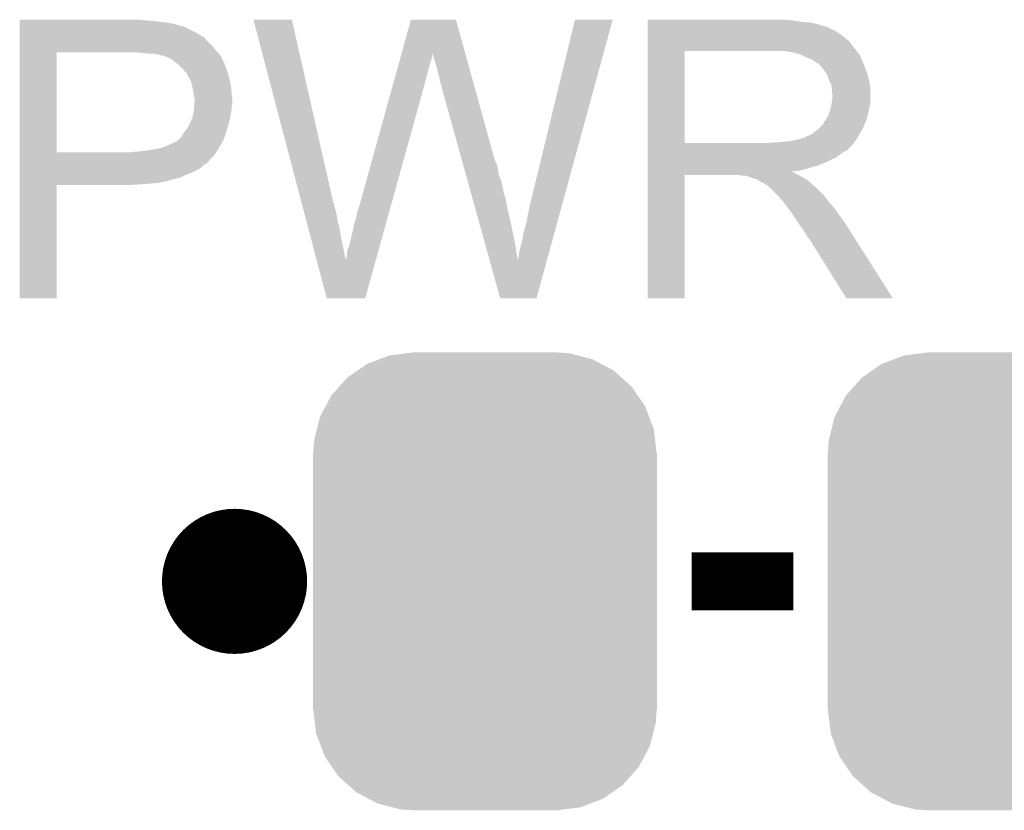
# Model space of a CAD drawing. Extents: x -1.3 to 24.2, y -3.9 to 39.7.
# Tile 3 of 42: x 4.3 to 7.7, y 0.4 to 3.2. Entities that reach past the tile are written whole.
import ezdxf

# ---------------------------------------------------------------- set-up
doc = ezdxf.new("R2010")
doc.units = 0
doc.layers.get('0').update_dxf_attribs({"linetype": 'CONTINUOUS'})
doc.layers.add('3V3_TO_5V_CLICK_V100_GTO', color=12, linetype='CONTINUOUS')
doc.layers.add('3V3_TO_5V_CLICK_V100_GTS', color=13, linetype='CONTINUOUS')

# ---------------------------------------------------------------- blocks, each defined once
blk = doc.blocks.new('CUSTOM_51')
for points in [[(-0.333938, 0.790942), (-0.273256, 0.798498), (0.32361, 0.790942), (0.29379, 0.798498)], [(-0.273256, 0.798498), (-0.25019, 0.80137), (0.29379, 0.798498), (0.25019, 0.80137)], [(-0.44566, 0.738152), (-0.412794, 0.76087), (0.45012, 0.738152), (0.407388, 0.76087)], [(-0.412794, 0.76087), (-0.368484, 0.777768), (0.407388, 0.76087), (0.3756, 0.777768)], [(-0.368484, 0.777768), (-0.333938, 0.790942), (0.3756, 0.777768), (0.32361, 0.790942)], [(-0.482218, 0.71288), (-0.44566, 0.738152), (0.47841, 0.71288), (0.45012, 0.738152)], [(-0.50967, 0.681926), (-0.482218, 0.71288), (0.51306, 0.681926), (0.47841, 0.71288)], [(-0.538216, 0.649738), (-0.50967, 0.681926), (0.53514, 0.649738), (0.51306, 0.681926)], [(-0.55793, 0.61233), (-0.538216, 0.649738), (0.560798, 0.61233), (0.53514, 0.649738)], [(-0.577562, 0.575076), (-0.55793, 0.61233), (0.574852, 0.575076), (0.560798, 0.61233)], [(-0.587972, 0.533366), (-0.577562, 0.575076), (0.590586, 0.533366), (0.574852, 0.575076)], [(-0.597996, 0.49319), (-0.587972, 0.533366), (0.595442, 0.49319), (0.590586, 0.533366)], [(-0.60071, 0.44958), (-0.597996, 0.49319), (0.60071, 0.44958), (0.595442, 0.49319)], [(-0.60198, -0.44958), (-0.60198, 0.44958), (0.60198, -0.44958), (0.60198, 0.44958)], [(-0.59544, -0.49319), (-0.60071, -0.44958), (0.597996, -0.49319), (0.60071, -0.44958)], [(-0.590586, -0.533366), (-0.59544, -0.49319), (0.58797, -0.533366), (0.597996, -0.49319)], [(-0.57485, -0.575076), (-0.590586, -0.533366), (0.577562, -0.575076), (0.58797, -0.533366)], [(-0.560798, -0.61233), (-0.57485, -0.575076), (0.557928, -0.61233), (0.577562, -0.575076)], [(-0.535138, -0.649738), (-0.560798, -0.61233), (0.538216, -0.649738), (0.557928, -0.61233)], [(-0.51306, -0.681926), (-0.535138, -0.649738), (0.509668, -0.681926), (0.538216, -0.649738)], [(-0.478408, -0.71288), (-0.51306, -0.681926), (0.482218, -0.71288), (0.509668, -0.681926)], [(-0.45012, -0.738152), (-0.478408, -0.71288), (0.445658, -0.738152), (0.482218, -0.71288)], [(-0.407386, -0.76087), (-0.45012, -0.738152), (0.412794, -0.76087), (0.445658, -0.738152)], [(-0.3756, -0.777768), (-0.407386, -0.76087), (0.368482, -0.777768), (0.412794, -0.76087)], [(-0.323608, -0.790942), (-0.3756, -0.777768), (0.333938, -0.790942), (0.368482, -0.777768)], [(-0.29379, -0.798498), (-0.323608, -0.790942), (0.273254, -0.798498), (0.333938, -0.790942)], [(-0.25019, -0.80137), (-0.29379, -0.798498), (0.25019, -0.80137), (0.273254, -0.798498)]]:
    blk.add_solid(points)

msp = doc.modelspace()

# ---------------------------------------------------------------- linework, layer by layer
at = {"layer": '3V3_TO_5V_CLICK_V100_GTO', "const_width": 0.254}
msp.add_lwpolyline([(4.89204, 1.2446, 1), (5.14604, 1.2446, 1)], format="xyb", close=True, dxfattribs=at)
at = {"layer": '3V3_TO_5V_CLICK_V100_GTO', "const_width": 0.2032}
msp.add_lwpolyline([(6.61924, 1.2446), (6.97484, 1.2446)], dxfattribs=at)
at = {"layer": '3V3_TO_5V_CLICK_V100_GTO'}
for points in [[(4.26722, 3.20802), (4.267222, 3.21056), (4.7117, 3.20802), (4.688838, 3.21056)], [(4.26722, 3.20294), (4.26722, 3.20802), (4.7625, 3.20294), (4.7117, 3.20802)], [(5.085112, 3.210542), (5.085106, 3.210558), (5.219704, 3.210542), (5.085106, 3.210558)], [(5.253444, 2.570478), (5.085112, 3.210542), (5.36448, 2.570478), (5.219704, 3.210542)], [(5.603204, 3.091144), (5.636272, 3.210544), (5.82681, 3.091144), (5.793744, 3.210544)], [(5.636272, 3.210544), (5.636278, 3.21056), (5.793744, 3.210544), (5.636278, 3.21056)], [(6.0579, 2.58318), (6.21031, 3.210532), (6.170818, 2.58318), (6.342374, 3.210532)], [(6.21031, 3.210532), (6.210318, 3.21056), (6.342374, 3.210532), (6.210318, 3.21056)], [(6.46432, 3.20802), (6.464322, 3.21056), (6.96976, 3.20802), (6.94182, 3.21056)], [(6.46432, 3.20294), (6.46432, 3.20802), (7.002778, 3.20294), (6.96976, 3.20802)], [(4.26722, 3.2004), (4.26722, 3.20294), (4.782822, 3.2004), (4.7625, 3.20294)], [(4.26722, 3.19786), (4.26722, 3.2004), (4.79552, 3.19786), (4.785362, 3.2004)], [(4.26722, 3.19532), (4.26722, 3.19786), (4.80822, 3.19532), (4.79552, 3.19786)], [(4.26722, 3.18516), (4.26722, 3.19532), (4.84378, 3.18516), (4.80822, 3.19532)], [(4.26722, 3.16484), (4.26722, 3.18516), (4.884418, 3.16484), (4.84378, 3.18516)], [(6.46432, 3.2004), (6.46432, 3.20294), (7.0358, 3.2004), (7.002778, 3.20294)], [(6.46432, 3.19278), (6.46432, 3.2004), (7.066278, 3.19278), (7.0358, 3.2004)], [(6.46432, 3.1877), (6.46432, 3.19278), (7.081522, 3.1877), (7.066278, 3.19278)], [(6.46432, 3.18516), (6.46432, 3.1877), (7.094222, 3.18516), (7.081522, 3.1877)], [(6.46432, 3.185138), (6.46432, 3.18516), (7.09676, 3.185138), (7.094222, 3.18516)], [(6.46432, 3.182614), (6.46432, 3.185138), (7.096774, 3.182614), (7.09676, 3.185138)], [(6.46432, 3.17754), (6.46432, 3.182614), (7.10692, 3.17754), (7.096774, 3.182614)], [(6.46432, 3.172458), (6.46432, 3.17754), (7.119622, 3.172458), (7.10692, 3.17754)], [(6.46432, 3.1623), (6.46432, 3.172458), (7.13486, 3.1623), (7.119622, 3.172458)], [(4.267218, 3.11658), (4.26722, 3.13944), (4.94284, 3.11658), (4.919982, 3.13944)], [(4.26722, 3.154678), (4.26722, 3.16484), (4.9022, 3.154678), (4.884418, 3.16484)], [(4.26722, 3.15214), (4.26722, 3.154678), (4.904744, 3.15214), (4.9022, 3.154678)], [(4.26722, 3.149596), (4.26722, 3.15214), (4.912362, 3.149596), (4.904744, 3.15214)], [(4.26722, 3.13944), (4.26722, 3.149596), (4.919982, 3.13944), (4.912362, 3.149596)], [(6.46432, 3.1496), (6.46432, 3.1623), (7.15264, 3.1496), (7.13486, 3.1623)], [(6.46432, 3.134358), (6.46432, 3.1496), (7.170422, 3.134358), (7.15264, 3.1496)], [(4.267218, 3.10134), (4.267218, 3.11658), (4.95554, 3.10134), (4.94284, 3.11658)], [(4.267218, 3.09626), (4.267218, 3.10134), (4.959894, 3.09626), (4.95554, 3.10134)], [(6.464312, 2.778782), (6.464318, 3.10132), (6.59384, 2.778782), (6.593842, 3.10132)], [(6.464318, 3.11404), (6.46432, 3.134358), (7.18566, 3.11404), (7.170422, 3.134358)], [(6.464318, 3.10134), (6.464318, 3.11404), (7.195538, 3.10134), (7.18566, 3.11404)], [(6.464318, 3.10132), (6.464318, 3.10134), (6.593842, 3.10132), (6.90118, 3.10134)], [(6.972302, 3.09626), (6.939282, 3.10134), (7.199488, 3.09626), (7.195538, 3.10134)], [(4.26721, 2.745762), (4.267218, 3.09626), (4.39674, 2.745762), (4.396762, 3.09626)], [(4.70154, 3.09372), (4.67614, 3.09626), (4.962072, 3.09372), (4.959894, 3.09626)], [(4.721862, 3.09118), (4.70154, 3.09372), (4.964248, 3.09118), (4.962072, 3.09372)], [(4.759962, 3.0861), (4.739642, 3.09118), (4.968602, 3.0861), (4.964248, 3.09118)], [(4.765044, 3.086098), (4.759962, 3.0861), (4.968604, 3.086098), (4.968602, 3.0861)], [(4.771818, 3.083558), (4.765044, 3.086098), (4.97078, 3.083558), (4.968604, 3.086098)], [(4.78536, 3.07848), (4.771818, 3.083558), (4.973038, 3.07848), (4.97078, 3.083558)], [(4.8006, 3.07086), (4.78536, 3.07848), (4.976426, 3.07086), (4.973038, 3.07848)], [(4.8133, 3.0607), (4.8006, 3.07086), (4.980942, 3.0607), (4.976426, 3.07086)], [(5.592664, 3.05308), (5.596884, 3.06832), (5.7023, 3.05308), (5.707378, 3.06832)], [(5.596884, 3.06832), (5.6004, 3.081018), (5.707378, 3.06832), (5.70992, 3.081018)], [(5.6004, 3.081018), (5.60251, 3.088634), (5.70992, 3.081018), (5.70992, 3.088634)], [(5.60251, 3.088634), (5.603204, 3.091144), (5.70992, 3.088634), (5.712422, 3.091144)], [(5.71246, 3.088644), (5.712422, 3.091144), (5.827502, 3.088644), (5.82681, 3.091144)], [(5.72008, 3.06578), (5.71246, 3.088644), (5.833834, 3.06578), (5.827502, 3.088644)], [(6.990942, 3.091176), (6.972302, 3.09626), (7.20344, 3.091176), (7.199488, 3.09626)], [(7.00024, 3.08864), (6.990942, 3.091176), (7.203462, 3.08864), (7.20344, 3.091176)], [(7.000268, 3.088626), (7.00024, 3.08864), (7.205986, 3.088626), (7.203462, 3.08864)], [(7.02056, 3.07848), (7.000268, 3.088626), (7.21106, 3.07848), (7.205986, 3.088626)], [(7.040882, 3.070858), (7.02056, 3.07848), (7.21411, 3.070858), (7.21106, 3.07848)], [(7.047654, 3.06578), (7.040882, 3.070858), (7.21614, 3.06578), (7.21411, 3.070858)], [(4.81648, 3.058156), (4.8133, 3.0607), (4.98348, 3.058156), (4.980942, 3.0607)], [(4.826, 3.05054), (4.81648, 3.058156), (4.98602, 3.05054), (4.98348, 3.058156)], [(4.838698, 3.037842), (4.826, 3.05054), (4.9911, 3.037842), (4.98602, 3.05054)], [(4.84124, 3.0353), (4.838698, 3.037842), (4.991948, 3.0353), (4.9911, 3.037842)], [(4.84633, 3.02768), (4.84124, 3.0353), (4.994486, 3.02768), (4.991948, 3.0353)], [(5.582112, 3.01498), (5.58774, 3.0353), (5.69214, 3.01498), (5.69722, 3.0353)], [(5.58774, 3.0353), (5.592664, 3.05308), (5.69722, 3.0353), (5.7023, 3.05308)], [(5.72516, 3.048), (5.72008, 3.06578), (5.838758, 3.048), (5.833834, 3.06578)], [(5.73024, 3.02768), (5.72516, 3.048), (5.844384, 3.02768), (5.838758, 3.048)], [(7.05104, 3.06324), (7.047654, 3.06578), (7.21723, 3.06324), (7.21614, 3.06578)], [(7.058664, 3.05816), (7.05104, 3.06324), (7.219406, 3.05816), (7.21723, 3.06324)], [(7.061206, 3.058154), (7.058664, 3.05816), (7.21941, 3.058154), (7.219406, 3.05816)], [(7.070092, 3.048), (7.061206, 3.058154), (7.22376, 3.048), (7.21941, 3.058154)], [(7.07898, 3.037842), (7.070092, 3.048), (7.227146, 3.037842), (7.22376, 3.048)], [(7.088052, 3.02514), (7.07898, 3.037842), (7.23138, 3.02514), (7.227146, 3.037842)], [(4.848866, 3.027668), (4.84633, 3.02768), (4.99449, 3.027668), (4.994486, 3.02768)], [(4.851764, 3.0226), (4.848866, 3.027668), (4.996178, 3.0226), (4.99449, 3.027668)], [(4.85902, 3.0099), (4.851764, 3.0226), (4.999356, 3.0099), (4.996178, 3.0226)], [(4.862832, 3.00228), (4.85902, 3.0099), (5.00126, 3.00228), (4.999356, 3.0099)], [(4.866642, 2.994658), (4.862832, 3.00228), (5.002954, 2.994658), (5.00126, 3.00228)], [(5.577188, 2.9972), (5.582112, 3.01498), (5.68706, 2.9972), (5.69214, 3.01498)], [(5.73532, 3.009902), (5.73024, 3.02768), (5.849308, 3.009902), (5.844384, 3.02768)], [(5.73786, 2.99466), (5.73532, 3.009902), (5.853528, 2.99466), (5.849308, 3.009902)], [(7.09168, 3.02006), (7.088052, 3.02514), (7.232906, 3.02006), (7.23138, 3.02514)], [(7.0993, 2.999742), (7.09168, 3.02006), (7.239, 2.999742), (7.232906, 3.02006)], [(7.0993, 2.99974), (7.0993, 2.999742), (7.239002, 2.99974), (7.239, 2.999742)], [(7.10692, 2.984496), (7.0993, 2.99974), (7.24205, 2.984496), (7.239002, 2.99974)], [(4.870452, 2.979418), (4.866642, 2.994658), (5.00634, 2.979418), (5.002954, 2.994658)], [(4.87172, 2.97434), (4.870452, 2.979418), (5.006848, 2.97434), (5.00634, 2.979418)], [(4.87426, 2.9591), (4.87172, 2.97434), (5.008372, 2.9591), (5.006848, 2.97434)], [(5.453382, 2.550162), (5.57156, 2.97688), (5.563598, 2.550162), (5.68198, 2.97688)], [(5.57156, 2.97688), (5.577188, 2.9972), (5.68198, 2.97688), (5.68706, 2.9972)], [(5.7404, 2.987042), (5.73786, 2.99466), (5.855638, 2.987042), (5.853528, 2.99466)], [(5.742938, 2.981964), (5.7404, 2.987042), (5.857044, 2.981964), (5.855638, 2.987042)], [(5.74294, 2.976882), (5.742938, 2.981964), (5.858452, 2.976882), (5.857044, 2.981964)], [(5.815516, 2.715256), (5.74294, 2.976882), (5.930902, 2.715256), (5.858452, 2.976882)], [(7.108372, 2.974338), (7.10692, 2.984496), (7.24408, 2.974338), (7.24205, 2.984496)], [(7.10946, 2.966718), (7.108372, 2.974338), (7.24408, 2.966718), (7.24408, 2.974338)], [(7.109462, 2.954018), (7.10946, 2.966718), (7.24408, 2.954018), (7.24408, 2.966718)], [(4.87934, 2.933698), (4.87426, 2.9591), (5.010914, 2.933698), (5.008372, 2.9591)], [(4.87934, 2.928622), (4.87934, 2.933698), (5.01142, 2.928622), (5.010914, 2.933698)], [(7.10837, 2.918458), (7.112, 2.94386), (7.24408, 2.918458), (7.24408, 2.94386)], [(7.112, 2.946396), (7.109462, 2.954018), (7.24408, 2.946396), (7.24408, 2.954018)], [(7.112, 2.94386), (7.112, 2.946396), (7.24408, 2.94386), (7.24408, 2.946396)], [(4.8768, 2.893058), (4.87701, 2.895598), (5.00837, 2.893058), (5.00888, 2.895598)], [(4.87701, 2.895598), (4.877858, 2.905758), (5.00888, 2.895598), (5.00888, 2.905758)], [(4.877858, 2.905758), (4.878704, 2.915918), (5.00888, 2.905758), (5.01142, 2.915918)], [(4.878704, 2.915918), (4.87934, 2.92354), (5.01142, 2.915918), (5.01142, 2.92354)], [(4.87934, 2.92354), (4.87934, 2.928622), (5.01142, 2.92354), (5.01142, 2.928622)], [(7.099298, 2.8829), (7.104378, 2.895598), (7.23646, 2.8829), (7.238998, 2.895598)], [(7.104378, 2.895598), (7.106918, 2.9083), (7.238998, 2.895598), (7.24154, 2.9083)], [(7.106918, 2.9083), (7.10692, 2.908302), (7.24154, 2.9083), (7.24154, 2.908302)], [(7.10692, 2.908302), (7.10837, 2.918458), (7.24154, 2.908302), (7.24408, 2.918458)], [(4.866074, 2.854958), (4.871718, 2.867658), (5.00126, 2.854958), (5.003376, 2.867658)], [(4.871718, 2.867658), (4.872226, 2.8702), (5.003376, 2.867658), (5.0038, 2.8702)], [(4.872226, 2.8702), (4.8768, 2.893058), (5.0038, 2.8702), (5.00837, 2.893058)], [(7.086598, 2.8575), (7.08914, 2.862578), (7.229532, 2.8575), (7.230918, 2.862578)], [(7.08914, 2.862578), (7.094218, 2.870198), (7.230918, 2.862578), (7.232996, 2.870198)], [(7.094218, 2.870198), (7.099298, 2.8829), (7.232996, 2.870198), (7.23646, 2.8829)], [(4.847334, 2.82194), (4.8514, 2.827022), (4.9911, 2.82194), (4.992662, 2.827022)], [(4.8514, 2.827022), (4.86156, 2.8448), (4.992662, 2.827022), (4.998134, 2.8448)], [(4.86156, 2.8448), (4.866074, 2.854958), (4.998134, 2.8448), (5.00126, 2.854958)], [(7.038338, 2.80924), (7.060564, 2.82702), (7.205768, 2.80924), (7.21614, 2.82702)], [(7.060564, 2.82702), (7.063738, 2.829558), (7.21614, 2.82702), (7.217292, 2.829558)], [(7.063738, 2.829558), (7.076438, 2.842258), (7.217292, 2.829558), (7.223066, 2.842258)], [(7.076438, 2.842258), (7.084058, 2.854958), (7.223066, 2.842258), (7.22884, 2.854958)], [(7.084058, 2.854958), (7.086598, 2.8575), (7.22884, 2.854958), (7.229532, 2.8575)], [(4.818374, 2.786378), (4.833618, 2.801618), (4.9784, 2.786378), (4.98493, 2.801618)], [(4.833618, 2.801618), (4.835142, 2.804158), (4.98493, 2.801618), (4.98602, 2.804158)], [(4.835142, 2.804158), (4.841238, 2.814318), (4.98602, 2.804158), (4.988922, 2.814318)], [(4.841238, 2.814318), (4.847334, 2.82194), (4.988922, 2.814318), (4.9911, 2.82194)], [(6.967218, 2.78638), (6.990082, 2.79146), (7.191586, 2.78638), (7.194974, 2.79146)], [(6.990082, 2.79146), (7.007856, 2.79654), (7.194974, 2.79146), (7.198362, 2.79654)], [(7.012934, 2.79654), (7.018018, 2.801616), (7.198362, 2.79654), (7.201322, 2.801616)], [(7.018018, 2.801616), (7.025642, 2.80416), (7.201322, 2.801616), (7.202806, 2.80416)], [(7.025642, 2.80416), (7.038338, 2.80924), (7.202806, 2.80416), (7.205768, 2.80924)], [(4.716782, 2.75336), (4.74726, 2.75844), (4.959532, 2.75336), (4.962434, 2.75844)], [(4.74726, 2.75844), (4.7752, 2.766058), (4.962434, 2.75844), (4.966788, 2.766058)], [(4.7752, 2.766058), (4.80314, 2.77876), (4.966788, 2.766058), (4.974046, 2.77876)], [(4.80314, 2.77876), (4.815836, 2.78384), (4.974046, 2.77876), (4.976948, 2.78384)], [(4.815836, 2.78384), (4.818374, 2.786378), (4.976948, 2.78384), (4.9784, 2.786378)], [(6.46431, 2.76606), (6.464312, 2.7686), (7.175494, 2.76606), (7.17804, 2.7686)], [(6.46431, 2.766046), (6.46431, 2.76606), (7.172954, 2.766046), (7.175494, 2.76606)], [(6.46431, 2.76098), (6.46431, 2.766046), (7.170418, 2.76098), (7.172954, 2.766046)], [(6.46431, 2.7559), (6.46431, 2.76098), (7.16534, 2.7559), (7.170418, 2.76098)], [(6.464312, 2.77876), (6.464312, 2.778782), (6.885938, 2.77876), (6.59384, 2.778782)], [(6.464312, 2.7686), (6.464312, 2.77876), (7.17804, 2.7686), (7.186168, 2.77876)], [(6.885938, 2.77876), (6.901178, 2.7813), (7.186168, 2.77876), (7.1882, 2.7813)], [(6.921498, 2.7813), (6.967218, 2.78638), (7.1882, 2.7813), (7.191586, 2.78638)], [(4.26721, 2.74574), (4.26721, 2.745762), (4.658358, 2.74574), (4.39674, 2.745762)], [(4.26721, 2.733038), (4.26721, 2.74574), (4.945378, 2.733038), (4.954452, 2.74574)], [(4.26721, 2.717794), (4.26721, 2.733038), (4.93014, 2.717794), (4.945378, 2.733038)], [(4.658358, 2.74574), (4.668518, 2.74828), (4.954452, 2.74574), (4.956266, 2.74828)], [(4.678678, 2.74828), (4.691368, 2.750818), (4.956266, 2.74828), (4.95808, 2.750818)], [(4.691368, 2.750818), (4.69138, 2.75082), (4.95808, 2.750818), (4.95808, 2.75082)], [(4.69138, 2.75082), (4.716782, 2.75336), (4.95808, 2.75082), (4.959532, 2.75336)], [(6.46431, 2.75082), (6.46431, 2.7559), (7.157718, 2.75082), (7.16534, 2.7559)], [(6.46431, 2.745738), (6.46431, 2.75082), (7.14756, 2.745738), (7.157718, 2.75082)], [(6.46431, 2.7305), (6.46431, 2.745738), (7.127238, 2.7305), (7.14756, 2.745738)], [(6.46431, 2.71526), (6.46431, 2.7305), (7.09676, 2.71526), (7.127238, 2.7305)], [(4.267208, 2.67462), (4.26721, 2.68986), (4.86664, 2.67462), (4.897118, 2.68986)], [(4.26721, 2.715254), (4.26721, 2.717794), (4.930134, 2.715254), (4.93014, 2.717794)], [(4.26721, 2.70764), (4.26721, 2.715254), (4.922516, 2.70764), (4.930134, 2.715254)], [(4.26721, 2.705096), (4.26721, 2.70764), (4.914898, 2.705096), (4.922516, 2.70764)], [(4.26721, 2.69748), (4.26721, 2.705096), (4.907278, 2.69748), (4.914898, 2.705096)], [(4.26721, 2.68986), (4.26721, 2.69748), (4.897118, 2.68986), (4.907278, 2.69748)], [(5.817628, 2.707638), (5.815516, 2.715256), (5.935982, 2.707638), (5.930902, 2.715256)], [(5.820446, 2.69748), (5.817628, 2.707638), (5.93852, 2.69748), (5.935982, 2.707638)], [(5.82397, 2.68478), (5.820446, 2.69748), (5.94106, 2.68478), (5.93852, 2.69748)], [(6.46431, 2.70002), (6.46431, 2.71526), (7.061198, 2.70002), (7.09676, 2.71526)], [(6.46431, 2.69494), (6.46431, 2.70002), (7.040882, 2.69494), (7.061198, 2.70002)], [(6.46431, 2.68732), (6.46431, 2.69494), (7.018018, 2.68732), (7.040882, 2.69494)], [(4.267208, 2.667), (4.267208, 2.67462), (4.84886, 2.667), (4.86664, 2.67462)], [(4.267208, 2.65684), (4.267208, 2.667), (4.825998, 2.65684), (4.84886, 2.667)], [(4.267208, 2.65176), (4.267208, 2.65684), (4.803142, 2.65176), (4.825998, 2.65684)], [(5.828902, 2.666998), (5.82397, 2.68478), (5.943602, 2.666998), (5.94106, 2.68478)], [(5.833834, 2.649218), (5.828902, 2.666998), (5.95122, 2.649218), (5.943602, 2.666998)], [(6.4643, 2.235222), (6.464308, 2.666978), (6.593818, 2.235222), (6.59384, 2.666978)], [(6.464308, 2.677158), (6.46431, 2.679666), (6.972304, 2.677158), (6.969792, 2.679666)], [(6.464308, 2.667), (6.464308, 2.677158), (6.99262, 2.667), (6.972304, 2.677158)], [(6.464308, 2.666978), (6.464308, 2.667), (6.59384, 2.666978), (6.786878, 2.667)], [(6.46431, 2.68224), (6.46431, 2.68732), (6.995158, 2.68224), (7.018018, 2.68732)], [(6.46431, 2.679666), (6.46431, 2.68224), (6.969792, 2.679666), (6.995158, 2.68224)], [(6.797038, 2.66446), (6.786878, 2.667), (6.997698, 2.66446), (6.99262, 2.667)], [(6.812274, 2.661926), (6.809734, 2.66446), (7.001922, 2.661926), (6.997698, 2.66446)], [(6.814816, 2.66192), (6.812274, 2.661926), (7.001932, 2.66192), (7.001922, 2.661926)], [(6.837682, 2.6543), (6.814816, 2.66192), (7.014634, 2.6543), (7.001932, 2.66192)], [(6.847838, 2.651762), (6.837682, 2.6543), (7.018864, 2.651762), (7.014634, 2.6543)], [(4.2672, 2.235222), (4.267208, 2.631418), (4.396718, 2.235222), (4.39674, 2.631418)], [(4.267208, 2.64414), (4.267208, 2.65176), (4.77774, 2.64414), (4.803142, 2.65176)], [(4.267208, 2.63906), (4.267208, 2.64414), (4.749802, 2.63906), (4.77774, 2.64414)], [(4.267208, 2.63652), (4.267208, 2.63906), (4.71932, 2.63652), (4.749802, 2.63906)], [(4.267208, 2.63398), (4.267208, 2.63652), (4.68376, 2.63398), (4.71932, 2.63652)], [(4.267208, 2.63144), (4.267208, 2.63398), (4.645662, 2.63144), (4.68376, 2.63398)], [(4.267208, 2.631418), (4.267208, 2.63144), (4.39674, 2.631418), (4.645662, 2.63144)], [(5.83947, 2.6289), (5.833834, 2.649218), (5.9563, 2.6289), (5.95122, 2.649218)], [(5.846516, 2.6035), (5.83947, 2.6289), (5.96138, 2.6035), (5.9563, 2.6289)], [(6.851652, 2.64922), (6.847838, 2.651762), (7.0231, 2.64922), (7.018864, 2.651762)], [(6.863076, 2.641602), (6.851652, 2.64922), (7.032624, 2.641602), (7.0231, 2.64922)], [(6.870698, 2.639062), (6.863076, 2.641602), (7.035798, 2.639062), (7.032624, 2.641602)], [(6.873218, 2.63906), (6.870698, 2.639062), (7.0358, 2.63906), (7.035798, 2.639062)], [(6.87324, 2.636532), (6.873218, 2.63906), (7.03833, 2.636532), (7.0358, 2.63906)], [(6.885938, 2.628902), (6.87324, 2.636532), (7.04596, 2.628902), (7.03833, 2.636532)], [(6.885942, 2.628898), (6.885938, 2.628902), (7.045964, 2.628898), (7.04596, 2.628902)], [(6.888482, 2.626358), (6.885942, 2.628898), (7.05104, 2.626358), (7.045964, 2.628898)], [(6.918962, 2.595878), (6.888482, 2.626358), (7.08152, 2.595878), (7.05104, 2.626358)], [(5.853562, 2.5781), (5.846516, 2.6035), (5.969, 2.5781), (5.96138, 2.6035)], [(6.926578, 2.58826), (6.918962, 2.595878), (7.087236, 2.58826), (7.08152, 2.595878)], [(6.9342, 2.578102), (6.926578, 2.58826), (7.094854, 2.578102), (7.087236, 2.58826)], [(5.254782, 2.565396), (5.253444, 2.570478), (5.36702, 2.565396), (5.36448, 2.570478)], [(5.256116, 2.560318), (5.254782, 2.565396), (5.367022, 2.560318), (5.36702, 2.565396)], [(5.260124, 2.54508), (5.256116, 2.560318), (5.372098, 2.54508), (5.367022, 2.560318)], [(5.45084, 2.54508), (5.453382, 2.550162), (5.562188, 2.54508), (5.563598, 2.550162)], [(5.861312, 2.55016), (5.853562, 2.5781), (5.97408, 2.55016), (5.969, 2.5781)], [(5.876814, 2.49428), (5.861312, 2.55016), (5.98678, 2.49428), (5.97408, 2.55016)], [(6.04774, 2.54), (6.0579, 2.58318), (6.15901, 2.54), (6.170818, 2.58318)], [(6.93674, 2.57556), (6.9342, 2.578102), (7.09676, 2.57556), (7.094854, 2.578102)], [(6.939278, 2.57302), (6.93674, 2.57556), (7.099018, 2.57302), (7.09676, 2.57556)], [(6.95452, 2.5527), (6.939278, 2.57302), (7.11708, 2.5527), (7.099018, 2.57302)], [(6.96976, 2.53238), (6.95452, 2.5527), (7.131304, 2.53238), (7.11708, 2.5527)], [(5.262796, 2.53492), (5.260124, 2.54508), (5.37464, 2.53492), (5.372098, 2.54508)], [(5.266136, 2.52222), (5.262796, 2.53492), (5.37718, 2.52222), (5.37464, 2.53492)], [(5.270144, 2.50698), (5.266136, 2.52222), (5.37972, 2.50698), (5.37718, 2.52222)], [(5.44322, 2.512062), (5.448302, 2.53746), (5.553028, 2.512062), (5.560074, 2.53746)], [(5.448302, 2.53746), (5.45084, 2.54508), (5.560074, 2.53746), (5.562188, 2.54508)], [(6.04012, 2.499358), (6.04774, 2.54), (6.147898, 2.499358), (6.15901, 2.54)], [(6.973148, 2.5273), (6.96976, 2.53238), (7.13486, 2.5273), (7.131304, 2.53238)], [(6.991774, 2.49936), (6.973148, 2.5273), (7.15518, 2.49936), (7.13486, 2.5273)], [(5.27816, 2.4765), (5.270144, 2.50698), (5.38734, 2.4765), (5.37972, 2.50698)], [(5.42798, 2.4511), (5.4356, 2.48412), (5.536116, 2.4511), (5.545276, 2.48412)], [(5.4356, 2.48412), (5.438142, 2.499362), (5.545276, 2.48412), (5.549506, 2.499362)], [(5.438142, 2.499362), (5.44322, 2.512062), (5.549506, 2.499362), (5.553028, 2.512062)], [(5.893724, 2.43332), (5.876814, 2.49428), (5.99948, 2.43332), (5.98678, 2.49428)], [(6.02996, 2.463802), (6.04012, 2.499358), (6.138174, 2.463802), (6.147898, 2.499358)], [(7.00024, 2.48666), (6.991774, 2.49936), (7.163238, 2.48666), (7.15518, 2.49936)], [(7.01294, 2.468882), (7.00024, 2.48666), (7.174518, 2.468882), (7.163238, 2.48666)], [(5.286844, 2.44348), (5.27816, 2.4765), (5.39242, 2.44348), (5.38734, 2.4765)], [(5.42036, 2.420622), (5.42798, 2.4511), (5.527662, 2.420622), (5.536116, 2.4511)], [(6.02488, 2.43332), (6.02996, 2.463802), (6.129838, 2.43332), (6.138174, 2.463802)], [(7.023098, 2.451102), (7.01294, 2.468882), (7.185798, 2.451102), (7.174518, 2.468882)], [(7.030718, 2.44348), (7.023098, 2.451102), (7.190634, 2.44348), (7.185798, 2.451102)], [(5.296196, 2.40792), (5.286844, 2.44348), (5.40004, 2.40792), (5.39242, 2.44348)], [(5.415282, 2.407922), (5.42036, 2.420622), (5.524138, 2.407922), (5.527662, 2.420622)], [(5.911234, 2.370196), (5.893724, 2.43332), (6.009602, 2.370196), (5.99948, 2.43332)], [(6.01726, 2.40538), (6.019802, 2.41808), (6.122198, 2.40538), (6.12567, 2.41808)], [(6.019802, 2.41808), (6.02488, 2.43332), (6.12567, 2.41808), (6.129838, 2.43332)], [(7.033262, 2.4384), (7.030718, 2.44348), (7.193858, 2.4384), (7.190634, 2.44348)], [(7.160258, 2.23521), (7.033262, 2.4384), (7.322774, 2.23521), (7.193858, 2.4384)], [(5.306158, 2.370042), (5.296196, 2.40792), (5.40766, 2.370042), (5.40004, 2.40792)], [(5.407662, 2.372364), (5.4102, 2.377442), (5.514274, 2.372364), (5.515682, 2.377442)], [(5.4102, 2.377442), (5.41274, 2.385064), (5.515682, 2.377442), (5.517796, 2.385064)], [(5.41274, 2.395222), (5.415282, 2.407922), (5.520614, 2.395222), (5.524138, 2.407922)], [(5.41274, 2.385064), (5.41274, 2.395222), (5.517796, 2.385064), (5.520614, 2.395222)], [(6.01218, 2.374906), (6.012182, 2.379982), (6.113864, 2.374906), (6.115252, 2.379982)], [(6.012182, 2.379982), (6.01472, 2.387604), (6.115252, 2.379982), (6.117338, 2.387604)], [(6.01472, 2.395222), (6.01726, 2.40538), (6.11942, 2.395222), (6.122198, 2.40538)], [(6.01472, 2.387604), (6.01472, 2.395222), (6.117338, 2.387604), (6.11942, 2.395222)], [(5.341616, 2.235216), (5.306158, 2.370042), (5.476226, 2.235216), (5.51363, 2.370042)], [(5.40766, 2.370042), (5.407662, 2.372364), (5.51363, 2.370042), (5.514274, 2.372364)], [(5.948676, 2.235216), (5.911234, 2.370196), (6.075666, 2.235216), (6.112576, 2.370196)], [(6.009602, 2.370196), (6.009646, 2.372366), (6.112576, 2.370196), (6.11317, 2.372366)], [(6.009646, 2.372366), (6.01218, 2.374906), (6.11317, 2.372366), (6.113864, 2.374906)], [(4.396718, 2.2352), (4.2672, 2.235222), (4.396718, 2.2352), (4.396718, 2.235222)], [(5.476222, 2.2352), (5.341616, 2.235216), (5.476222, 2.2352), (5.476226, 2.235216)], [(6.075662, 2.2352), (5.948676, 2.235216), (6.075662, 2.2352), (6.075666, 2.235216)], [(6.593818, 2.2352), (6.4643, 2.235222), (6.593818, 2.2352), (6.593818, 2.235222)], [(7.32278, 2.2352), (7.322774, 2.23521), (7.32278, 2.2352), (7.160258, 2.23521)]]:
    msp.add_solid(points, dxfattribs=at)

# ---------------------------------------------------------------- block references
at = {"layer": '3V3_TO_5V_CLICK_V100_GTS'}
for p in [(5.89534, 1.2446), (7.6962, 1.2446)]:
    msp.add_blockref('CUSTOM_51', p, dxfattribs=at)

doc.saveas('drawing.dxf')
